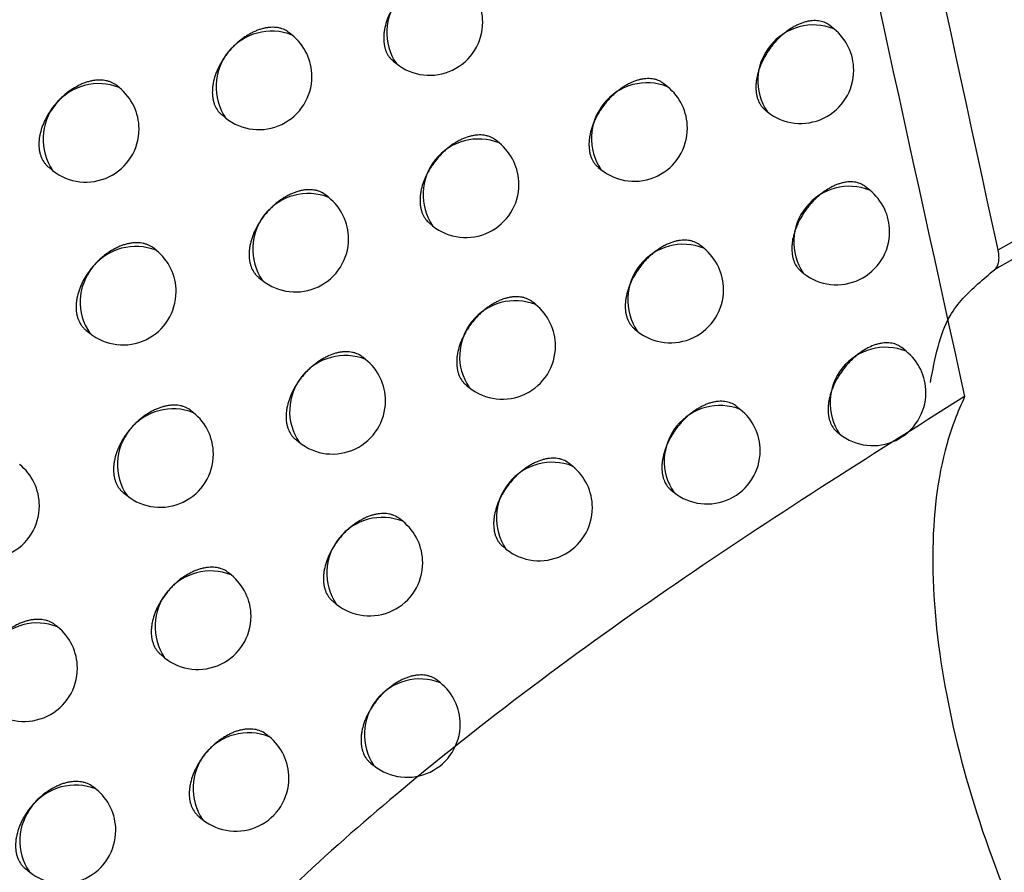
# Model space of a CAD drawing. Header units: millimetres. Extents: x -0.66 to 0.91, y -0.4 to 0.64.
# Tile 224 of 241: x 0.73227 to 0.74154, y 0.20334 to 0.21136. Entities that reach past the tile are written whole.
import ezdxf

# ---------------------------------------------------------------- set-up
doc = ezdxf.new("R2010")
doc.units = ezdxf.units.MM
doc.layers.add('FORMAT', color=7, linetype='Continuous')

msp = doc.modelspace()

# ---------------------------------------------------------------- linework, layer by layer
at = {"layer": 'FORMAT', "color": 7, "linetype": 'Continuous', "lineweight": 25}
for p, q in [((0.739935, 0.211273), (0.739895, 0.211304)), ((0.734834, 0.211215), (0.734808, 0.211237)), ((0.735786, 0.21097), (0.735816, 0.210946)), ((0.733207, 0.210721), (0.733184, 0.210739)), ((0.738369, 0.210729), (0.738333, 0.210757)), ((0.734175, 0.210463), (0.734208, 0.210436)), ((0.739287, 0.21051), (0.739308, 0.210493)), ((0.736783, 0.2102), (0.736752, 0.210225)), ((0.732544, 0.209971), (0.732581, 0.209941)), ((0.737717, 0.209969), (0.737742, 0.209949)), ((0.740272, 0.209755), (0.740233, 0.209787)), ((0.735179, 0.209687), (0.735152, 0.209709)), ((0.736128, 0.209444), (0.736157, 0.209421)), ((0.733556, 0.209189), (0.733532, 0.209208)), ((0.738709, 0.209209), (0.738674, 0.209238)), ((0.739626, 0.208992), (0.739646, 0.208976)), ((0.73452, 0.208934), (0.734553, 0.208907)), ((0.737128, 0.208678), (0.737096, 0.208703)), ((0.732893, 0.208439), (0.73293, 0.20841)), ((0.738059, 0.208449), (0.738083, 0.208429)), ((0.740613, 0.20824), (0.740573, 0.208273)), ((0.735527, 0.208162), (0.735499, 0.208184)), ((0.736473, 0.207921), (0.736501, 0.207898)), ((0.733907, 0.207661), (0.733883, 0.20768)), ((0.739053, 0.207692), (0.739017, 0.207721)), ((0.734869, 0.207408), (0.734901, 0.207382)), ((0.739967, 0.207477), (0.739987, 0.207461)), ((0.737474, 0.207158), (0.737442, 0.207184)), ((0.733245, 0.20691), (0.733281, 0.206881)), ((0.738403, 0.206931), (0.738427, 0.206912)), ((0.735877, 0.206639), (0.735848, 0.206662)), ((0.73682, 0.206401), (0.736848, 0.206378)), ((0.734262, 0.206135), (0.734236, 0.206155)), ((0.73522, 0.205885), (0.735251, 0.205859)), ((0.732627, 0.205646), (0.732606, 0.205663)), ((0.7336, 0.205384), (0.733635, 0.205355)), ((0.73623, 0.205119), (0.736201, 0.205143)), ((0.734618, 0.204612), (0.734592, 0.204633)), ((0.735573, 0.204364), (0.735604, 0.20434)), ((0.732988, 0.20412), (0.732966, 0.204138)), ((0.733958, 0.20386), (0.733992, 0.203833)), ((0.732324, 0.203371), (0.732362, 0.20334))]:
    msp.add_line(p, q, dxfattribs=at)
for centre, radius, start, end in [((0.73625, 0.211239), 0.0005234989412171, 68.457995, 213.993496), ((0.736129, 0.211336), 0.0005000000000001, 0, 51.225746), ((0.736129, 0.211336), 0.0005000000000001, 231.225746, 0), ((0.739742, 0.210786), 0.0005234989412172, 68.457995, 213.993496), ((0.734642, 0.210728), 0.0005234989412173, 68.457995, 213.993496), ((0.734521, 0.210825), 0.0005000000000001, 0, 51.225746), ((0.739621, 0.210883), 0.0005000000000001, 0, 51.225746), ((0.739621, 0.210883), 0.0005000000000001, 231.225746, 0), ((0.733015, 0.210234), 0.0005234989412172, 68.457995, 213.993496), ((0.734521, 0.210825), 0.0005, 231.225746, 0), ((0.738176, 0.210242), 0.0005234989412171, 68.457995, 213.993496), ((0.732894, 0.210331), 0.0005000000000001, 0, 51.225746), ((0.738055, 0.210339), 0.0005000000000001, 0, 51.225746), ((0.732894, 0.210331), 0.0005000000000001, 231.225746, 0), ((0.738055, 0.210339), 0.0005000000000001, 231.225746, 0), ((0.736591, 0.209713), 0.0005234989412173, 68.457995, 213.993496), ((0.73647, 0.20981), 0.0005, 0, 51.225746), ((0.73647, 0.20981), 0.0005000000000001, 231.225746, 0), ((0.734987, 0.2092), 0.0005234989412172, 68.457995, 213.993496), ((0.74008, 0.209268), 0.0005234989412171, 68.457995, 213.993496), ((0.739959, 0.209365), 0.0005000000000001, 360, 51.225746), ((0.734866, 0.209297), 0.0005000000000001, 0, 51.225746), ((0.739959, 0.209365), 0.0005000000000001, 231.225746, 360), ((0.734866, 0.209297), 0.0005000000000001, 231.225746, 0), ((0.733364, 0.208702), 0.0005234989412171, 68.457995, 213.993496), ((0.733243, 0.208799), 0.0005000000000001, 0, 51.225746), ((0.738517, 0.208722), 0.0005234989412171, 68.457995, 213.993496), ((0.738396, 0.208819), 0.0005, 0, 51.225746), ((0.733243, 0.208799), 0.0005000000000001, 231.225746, 0), ((0.738396, 0.208819), 0.0005, 231.225746, 0), ((0.736935, 0.208191), 0.0005234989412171, 68.457995, 213.993496), ((0.736814, 0.208288), 0.0005000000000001, 0, 51.225746), ((0.736814, 0.208288), 0.0005000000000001, 231.225746, 0), ((0.740421, 0.207753), 0.0005234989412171, 68.457995, 213.993496), ((0.7403, 0.207851), 0.0005, 0, 51.225746), ((0.735335, 0.207675), 0.0005234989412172, 68.457995, 213.993496), ((0.735214, 0.207772), 0.0005000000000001, 0, 51.225746), ((0.735214, 0.207772), 0.0005000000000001, 231.225746, 0), ((0.7403, 0.207851), 0.0005, 231.225746, 0), ((0.733715, 0.207174), 0.0005234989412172, 68.457995, 213.993496), ((0.738861, 0.207205), 0.0005234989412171, 68.457995, 213.993496), ((0.73874, 0.207302), 0.0005000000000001, 0, 51.225746), ((0.733594, 0.207271), 0.0005000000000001, 360, 51.225746), ((0.733594, 0.207271), 0.0005000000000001, 231.225746, 360), ((0.73874, 0.207302), 0.0005000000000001, 231.225746, 0), ((0.731956, 0.206785), 0.0005000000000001, 0, 51.225746), ((0.737282, 0.206671), 0.0005234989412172, 68.457995, 213.993496), ((0.737161, 0.206768), 0.0005, 0, 51.225746), ((0.731956, 0.206785), 0.0005000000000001, 231.225746, 0), ((0.737161, 0.206768), 0.0005000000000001, 231.225746, 0), ((0.735685, 0.206152), 0.0005234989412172, 68.457995, 213.993496), ((0.735564, 0.206249), 0.0005000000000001, 0, 51.225746), ((0.735564, 0.206249), 0.0005000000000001, 231.225746, 0), ((0.734069, 0.205648), 0.0005234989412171, 68.457995, 213.993496), ((0.733948, 0.205745), 0.0005000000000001, 0, 51.225746), ((0.733948, 0.205745), 0.0005000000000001, 231.225746, 0), ((0.732435, 0.205159), 0.0005234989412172, 68.457995, 213.993496), ((0.732314, 0.205256), 0.0005000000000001, 0, 51.225746), ((0.732314, 0.205256), 0.0005000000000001, 231.225746, 0), ((0.736038, 0.204632), 0.0005234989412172, 68.457995, 213.993496), ((0.735917, 0.20473), 0.0005000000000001, 0, 51.225746), ((0.735917, 0.20473), 0.0005000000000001, 231.225746, 0), ((0.734426, 0.204125), 0.0005234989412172, 68.457995, 213.993496), ((0.734305, 0.204223), 0.0005, 0, 51.225746), ((0.732796, 0.203633), 0.0005234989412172, 68.457995, 213.993496), ((0.734305, 0.204223), 0.0005, 231.225746, 0), ((0.732675, 0.20373), 0.0005000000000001, 0, 51.225746), ((0.732675, 0.20373), 0.0005, 231.225746, 0)]:
    msp.add_arc(centre, radius, start, end, dxfattribs=at)
for points, knots in [([(0.741479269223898, 0.2091920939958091), (0.7404295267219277, 0.2140268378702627), (0.7383296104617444, 0.2236983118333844), (0.7355151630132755, 0.2385232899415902), (0.7329207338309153, 0.2535623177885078), (0.7314076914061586, 0.2637942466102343), (0.7306510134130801, 0.2689112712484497)], [0, 0, 0, 0, 0.2497424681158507, 0.4995875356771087, 0.7497419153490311, 1, 1, 1, 1]), ([(0.7307670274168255, 0.2634952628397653), (0.7322378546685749, 0.2542941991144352), (0.7344890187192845, 0.2402115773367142), (0.7380936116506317, 0.2217813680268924), (0.7401407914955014, 0.2124698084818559), (0.7411645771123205, 0.2078131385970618)], [0, 0, 0, 0, 0.4851334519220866, 0.7425175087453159, 1, 1, 1, 1]), ([(0.741479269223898, 0.2091920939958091), (0.7420161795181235, 0.2094932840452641), (0.7430904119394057, 0.2100958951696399), (0.7446673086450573, 0.2109697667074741), (0.7462159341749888, 0.2118246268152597), (0.7472280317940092, 0.2123817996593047), (0.7477305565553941, 0.2126583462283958), (0.7477309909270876, 0.2126585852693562)], [0, 0, 0, 0, 0.2517836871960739, 0.5037605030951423, 0.7516979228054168, 0.9997853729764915, 1, 1, 1, 1]), ([(0.7477416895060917, 0.2124936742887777), (0.7472223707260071, 0.2122081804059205), (0.7461834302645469, 0.2116370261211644), (0.7446099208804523, 0.2107692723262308), (0.7430322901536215, 0.209895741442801), (0.7419737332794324, 0.2093025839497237), (0.7414442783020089, 0.2090059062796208)], [0, 0, 0, 0, 0.253450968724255, 0.507049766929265, 0.7534426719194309, 1, 1, 1, 1]), ([(0.7364114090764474, 0.2117500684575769), (0.7364056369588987, 0.2117545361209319), (0.7363855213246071, 0.2117701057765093), (0.7363531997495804, 0.2117848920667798), (0.7363163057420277, 0.2117947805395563), (0.7362772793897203, 0.2118004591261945), (0.7362355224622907, 0.2117999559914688), (0.7361920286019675, 0.2117931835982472), (0.7361476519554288, 0.2117823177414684), (0.7361023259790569, 0.2117654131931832), (0.7360571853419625, 0.2117428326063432), (0.7360124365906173, 0.2117166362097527), (0.7359686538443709, 0.2116852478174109), (0.7359269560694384, 0.2116494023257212), (0.7358868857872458, 0.2116108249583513), (0.7358495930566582, 0.2115684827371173), (0.7358160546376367, 0.211523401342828), (0.7357851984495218, 0.2114767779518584), (0.7357586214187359, 0.2114282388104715), (0.735737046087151, 0.2113789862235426), (0.7357189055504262, 0.2113295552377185), (0.7357060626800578, 0.2112802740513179), (0.7356989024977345, 0.2112323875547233), (0.7356955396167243, 0.2111857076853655), (0.7356978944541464, 0.2111412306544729), (0.7357059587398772, 0.2111000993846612), (0.7357148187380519, 0.2110711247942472), (0.735726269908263, 0.211044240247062), (0.7357407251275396, 0.2110195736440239), (0.735759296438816, 0.210993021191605), (0.7357778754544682, 0.2109803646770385), (0.7357887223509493, 0.2109729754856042)], [0, 0, 0, 0, 0.0215567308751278, 0.0751244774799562, 0.1024684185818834, 0.1289474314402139, 0.1825152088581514, 0.2098591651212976, 0.2363382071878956, 0.2899060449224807, 0.3172500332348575, 0.3437290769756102, 0.3972969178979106, 0.424640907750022, 0.4511199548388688, 0.5046878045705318, 0.5320318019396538, 0.5585107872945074, 0.6120785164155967, 0.6394224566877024, 0.6659012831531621, 0.7194686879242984, 0.7468124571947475, 0.773291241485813, 0.8268585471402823, 0.8542022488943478, 0.8806813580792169, 0.9073456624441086, 0.9342967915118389, 0.9616408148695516, 1, 1, 1, 1]), ([(0.7398953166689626, 0.2113040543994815), (0.7398897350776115, 0.211308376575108), (0.7398701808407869, 0.2113235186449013), (0.7398387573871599, 0.211337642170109), (0.7398028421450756, 0.2113468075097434), (0.7397648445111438, 0.2113517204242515), (0.7397241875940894, 0.2113503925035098), (0.739681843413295, 0.2113427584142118), (0.7396494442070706, 0.2113339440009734), (0.739616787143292, 0.2113221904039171), (0.7395835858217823, 0.2113073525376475), (0.7395396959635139, 0.211283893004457), (0.7394962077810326, 0.211254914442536), (0.739454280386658, 0.2112211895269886), (0.7394236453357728, 0.2111934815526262), (0.7393943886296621, 0.2111639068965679), (0.7393666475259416, 0.2111326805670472), (0.7393402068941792, 0.2110995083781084), (0.739315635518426, 0.2110650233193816), (0.7392856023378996, 0.2110177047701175), (0.7392597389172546, 0.2109685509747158), (0.7392387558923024, 0.2109187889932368), (0.7392211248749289, 0.2108689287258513), (0.7392086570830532, 0.2108193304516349), (0.7392017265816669, 0.2107712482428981), (0.739198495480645, 0.2107244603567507), (0.7392008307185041, 0.2106799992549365), (0.7392087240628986, 0.210638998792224), (0.7392202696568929, 0.2106005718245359), (0.7392370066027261, 0.2105660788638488), (0.7392591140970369, 0.2105371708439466), (0.7392737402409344, 0.2105204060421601), (0.7392844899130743, 0.210513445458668), (0.7392878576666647, 0.2105112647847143)], [0, 0, 0, 0, 0.0213798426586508, 0.0749009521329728, 0.1022203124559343, 0.1286934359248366, 0.1822486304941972, 0.2095853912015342, 0.2360754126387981, 0.2627506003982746, 0.2897125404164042, 0.3170672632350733, 0.3700112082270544, 0.3971759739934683, 0.4245405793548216, 0.4510376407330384, 0.4777201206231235, 0.50468984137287, 0.5320530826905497, 0.5585401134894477, 0.612124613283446, 0.6394777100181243, 0.6659516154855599, 0.7195095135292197, 0.7468489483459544, 0.7733115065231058, 0.8268462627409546, 0.8541736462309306, 0.8806300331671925, 0.9341520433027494, 0.9614726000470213, 0.987929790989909, 0.9999999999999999, 0.9999999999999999, 0.9999999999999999, 0.9999999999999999]), ([(0.7348074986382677, 0.2112365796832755), (0.7348016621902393, 0.2112410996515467), (0.7347813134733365, 0.2112568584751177), (0.7347486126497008, 0.2112719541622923), (0.734711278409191, 0.2112822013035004), (0.7346717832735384, 0.211288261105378), (0.7346295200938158, 0.2112881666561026), (0.7345855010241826, 0.2112818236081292), (0.7345518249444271, 0.2112740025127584), (0.734517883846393, 0.2112632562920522), (0.7344833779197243, 0.2112494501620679), (0.7344489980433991, 0.2112327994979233), (0.7344150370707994, 0.2112134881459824), (0.7343817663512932, 0.2111917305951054), (0.7343489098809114, 0.2111673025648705), (0.7343171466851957, 0.2111406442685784), (0.7342867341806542, 0.2111120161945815), (0.7342578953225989, 0.2110816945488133), (0.7342304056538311, 0.2110493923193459), (0.7342048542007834, 0.2110157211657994), (0.7341736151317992, 0.2109694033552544), (0.734146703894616, 0.2109211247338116), (0.734124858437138, 0.2108720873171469), (0.734106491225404, 0.2108228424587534), (0.7340934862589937, 0.2107736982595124), (0.7340862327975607, 0.2107258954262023), (0.7340828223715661, 0.2106792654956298), (0.7340851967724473, 0.2106347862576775), (0.7340933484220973, 0.2105935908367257), (0.7341052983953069, 0.2105548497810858), (0.7341226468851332, 0.2105198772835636), (0.7341455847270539, 0.2104903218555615), (0.7341607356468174, 0.210473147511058), (0.7341718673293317, 0.2104658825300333), (0.7341753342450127, 0.2104636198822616)], [0, 0, 0, 0, 0.0215387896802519, 0.0750947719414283, 0.1024325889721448, 0.128908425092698, 0.182469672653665, 0.2098101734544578, 0.2362887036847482, 0.2629524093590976, 0.2899029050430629, 0.3172462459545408, 0.3437265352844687, 0.3703920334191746, 0.3973443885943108, 0.4246896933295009, 0.4511694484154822, 0.477834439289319, 0.5047863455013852, 0.5321312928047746, 0.5586075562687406, 0.6121699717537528, 0.6395114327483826, 0.6659824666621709, 0.7195342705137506, 0.7468702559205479, 0.7733373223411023, 0.8268809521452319, 0.8542125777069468, 0.8806797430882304, 0.9342234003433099, 0.9615548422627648, 0.9880264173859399, 1, 1, 1, 1]), ([(0.7331840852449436, 0.2107387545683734), (0.7331782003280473, 0.2107433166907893), (0.7331576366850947, 0.2107592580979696), (0.7331245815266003, 0.2107746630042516), (0.7330868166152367, 0.2107852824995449), (0.733046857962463, 0.2107917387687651), (0.7330040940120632, 0.2107920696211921), (0.732959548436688, 0.2107861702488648), (0.7329254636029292, 0.2107786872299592), (0.7328911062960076, 0.2107682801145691), (0.7328561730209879, 0.2107548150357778), (0.7328099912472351, 0.2107331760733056), (0.7327642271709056, 0.2107060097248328), (0.7327201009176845, 0.2106740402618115), (0.7326878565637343, 0.210647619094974), (0.7326570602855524, 0.210619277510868), (0.7326278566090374, 0.2105892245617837), (0.7326000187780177, 0.2105571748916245), (0.7325741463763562, 0.2105237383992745), (0.7325425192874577, 0.2104777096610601), (0.7325152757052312, 0.210429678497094), (0.7324931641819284, 0.210380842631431), (0.7324745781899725, 0.2103317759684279), (0.7324614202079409, 0.2102827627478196), (0.7324540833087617, 0.2102350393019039), (0.7324506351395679, 0.2101884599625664), (0.7324530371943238, 0.2101439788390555), (0.732461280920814, 0.2101027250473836), (0.732473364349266, 0.2100638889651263), (0.7324909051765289, 0.2100287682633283), (0.7325140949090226, 0.2099990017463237), (0.7325294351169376, 0.2099816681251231), (0.732540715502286, 0.2099742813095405), (0.7325442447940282, 0.209971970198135)], [0, 0, 0, 0, 0.0214661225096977, 0.075008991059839, 0.1023396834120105, 0.1288185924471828, 0.1823856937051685, 0.209728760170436, 0.2362195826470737, 0.2628956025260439, 0.2898584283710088, 0.3172141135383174, 0.3701556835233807, 0.3973192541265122, 0.4246826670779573, 0.4511779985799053, 0.4778587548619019, 0.5048267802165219, 0.5321883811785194, 0.5586713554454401, 0.6122478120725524, 0.6395970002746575, 0.6660625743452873, 0.7196037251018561, 0.7469347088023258, 0.7733867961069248, 0.8269002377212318, 0.8542165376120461, 0.8806668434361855, 0.9341761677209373, 0.9614897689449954, 0.9879513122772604, 1, 1, 1, 1]), ([(0.7383332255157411, 0.2107569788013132), (0.7383275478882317, 0.2107613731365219), (0.7383077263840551, 0.210776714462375), (0.7382758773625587, 0.2107911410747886), (0.7382395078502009, 0.2108006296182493), (0.7382010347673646, 0.2108058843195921), (0.7381598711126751, 0.2108049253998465), (0.7381169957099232, 0.2107976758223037), (0.7380732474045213, 0.2107863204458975), (0.7380285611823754, 0.2107689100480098), (0.7379840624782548, 0.2107458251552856), (0.7379509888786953, 0.2107258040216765), (0.7379185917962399, 0.2107033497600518), (0.7378865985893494, 0.2106782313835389), (0.7378556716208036, 0.2106509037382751), (0.7378260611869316, 0.2106216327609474), (0.7377979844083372, 0.2105906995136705), (0.7377712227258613, 0.2105578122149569), (0.7377463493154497, 0.2105235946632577), (0.7377159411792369, 0.2104766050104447), (0.73768974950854, 0.2104277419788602), (0.737668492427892, 0.2103782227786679), (0.7376506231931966, 0.2103285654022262), (0.7376379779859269, 0.2102791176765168), (0.7376309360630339, 0.2102311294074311), (0.7376276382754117, 0.2101843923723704), (0.7376299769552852, 0.2101399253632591), (0.7376379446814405, 0.2100988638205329), (0.7376496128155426, 0.210060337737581), (0.7376665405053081, 0.2100256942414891), (0.7376889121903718, 0.2099965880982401), (0.7377036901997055, 0.2099797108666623), (0.73771454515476, 0.2099726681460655), (0.7377179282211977, 0.2099704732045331)], [0, 0, 0, 0, 0.0214951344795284, 0.0750429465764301, 0.1023764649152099, 0.1288510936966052, 0.1824097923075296, 0.2097488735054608, 0.2362287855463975, 0.2897982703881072, 0.3171429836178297, 0.3436254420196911, 0.3702931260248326, 0.3972476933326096, 0.424595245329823, 0.451077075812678, 0.4777441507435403, 0.504698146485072, 0.532045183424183, 0.5585243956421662, 0.6120926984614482, 0.6394370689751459, 0.6659131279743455, 0.719475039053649, 0.7468161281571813, 0.7732894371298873, 0.826845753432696, 0.8541839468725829, 0.8806553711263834, 0.9342078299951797, 0.9615439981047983, 0.9880147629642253, 1, 1, 1, 1]), ([(0.7367520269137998, 0.2102252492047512), (0.7367462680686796, 0.2102297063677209), (0.7367261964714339, 0.2102452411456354), (0.7366939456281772, 0.2102599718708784), (0.7366571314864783, 0.2102697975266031), (0.7366181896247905, 0.2102754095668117), (0.7365765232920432, 0.210274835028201), (0.7365331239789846, 0.210267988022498), (0.7364888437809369, 0.21025704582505), (0.7364436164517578, 0.2102400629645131), (0.7363985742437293, 0.210217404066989), (0.7363539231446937, 0.2101911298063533), (0.7363102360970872, 0.2101596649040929), (0.7362686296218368, 0.2101237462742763), (0.736228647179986, 0.2100850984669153), (0.7361914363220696, 0.210042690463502), (0.7361579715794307, 0.2099975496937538), (0.7361271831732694, 0.2099508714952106), (0.7361006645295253, 0.2099022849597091), (0.7360791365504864, 0.2098529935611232), (0.7360610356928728, 0.2098035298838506), (0.7360482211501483, 0.2097542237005), (0.7360410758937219, 0.2097063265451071), (0.7360385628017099, 0.2096713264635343), (0.7360388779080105, 0.2096376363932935), (0.7360420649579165, 0.2096049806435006), (0.7360481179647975, 0.209574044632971), (0.7360569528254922, 0.2095450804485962), (0.7360684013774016, 0.2095182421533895), (0.7360827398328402, 0.2094934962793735), (0.7361016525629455, 0.2094674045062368), (0.7361189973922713, 0.20945328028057), (0.7361291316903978, 0.2094450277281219)], [0, 0, 0, 0, 0.0215504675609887, 0.0751109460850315, 0.1024511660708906, 0.1289268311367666, 0.182487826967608, 0.2098283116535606, 0.2363042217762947, 0.2898657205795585, 0.317206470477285, 0.3436824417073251, 0.3972440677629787, 0.4245848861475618, 0.4510608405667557, 0.5046224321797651, 0.5319632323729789, 0.5584391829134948, 0.6120007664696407, 0.6393415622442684, 0.6658175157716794, 0.7193791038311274, 0.7467198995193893, 0.7731959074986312, 0.7998570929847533, 0.8268050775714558, 0.8541459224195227, 0.8806220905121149, 0.9072834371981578, 0.9342315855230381, 0.9615725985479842, 1, 1, 1, 1]), ([(0.7402325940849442, 0.2097869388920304), (0.7402270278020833, 0.2097912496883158), (0.7402075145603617, 0.2098063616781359), (0.7401761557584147, 0.2098204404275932), (0.7401403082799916, 0.209829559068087), (0.7401023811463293, 0.2098344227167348), (0.7400617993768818, 0.2098330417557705), (0.7400195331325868, 0.2098253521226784), (0.7399871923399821, 0.2098164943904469), (0.7399545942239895, 0.2098046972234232), (0.739921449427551, 0.2097898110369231), (0.7398666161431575, 0.2097603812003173), (0.739812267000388, 0.2097215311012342), (0.7397617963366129, 0.2096757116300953), (0.7397325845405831, 0.2096460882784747), (0.7397048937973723, 0.209614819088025), (0.7396784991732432, 0.2095816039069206), (0.7396539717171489, 0.209547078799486), (0.7396239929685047, 0.2094997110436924), (0.7395981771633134, 0.2094505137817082), (0.7395772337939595, 0.2094007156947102), (0.739559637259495, 0.2093508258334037), (0.7395471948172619, 0.2093012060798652), (0.7395402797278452, 0.2092531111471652), (0.7395370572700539, 0.209206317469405), (0.7395393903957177, 0.2091618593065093), (0.739547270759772, 0.2091208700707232), (0.7395587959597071, 0.2090824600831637), (0.7395755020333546, 0.2090479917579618), (0.7395975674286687, 0.209019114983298), (0.7396121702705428, 0.2090023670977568), (0.739622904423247, 0.2089954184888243), (0.7396262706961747, 0.2089932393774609)], [0, 0, 0, 0, 0.0213615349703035, 0.0748853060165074, 0.1022059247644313, 0.1286825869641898, 0.1822448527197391, 0.2095851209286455, 0.2360809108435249, 0.262761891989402, 0.2897296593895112, 0.3170902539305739, 0.397078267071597, 0.4244501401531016, 0.4509540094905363, 0.4776433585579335, 0.5046200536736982, 0.5319904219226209, 0.5584827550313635, 0.612078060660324, 0.6394367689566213, 0.6659138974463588, 0.7194783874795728, 0.7468212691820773, 0.7732852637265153, 0.8268229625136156, 0.8541518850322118, 0.8806088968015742, 0.9341321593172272, 0.961453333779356, 0.9879116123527, 1, 1, 1, 1]), ([(0.7351516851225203, 0.2097088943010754), (0.7351458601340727, 0.2097134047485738), (0.7351255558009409, 0.2097291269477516), (0.7350929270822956, 0.2097441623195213), (0.7350556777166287, 0.209754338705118), (0.7350162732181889, 0.2097603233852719), (0.7349741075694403, 0.2097601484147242), (0.7349301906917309, 0.2097537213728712), (0.7348965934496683, 0.2097458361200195), (0.7348627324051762, 0.2097350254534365), (0.7348283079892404, 0.2097211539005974), (0.7347940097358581, 0.2097044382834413), (0.7347601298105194, 0.2096850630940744), (0.734726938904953, 0.2096632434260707), (0.7346941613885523, 0.2096387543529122), (0.7346624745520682, 0.2096120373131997), (0.7346321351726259, 0.2095833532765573), (0.7346033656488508, 0.209552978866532), (0.7345759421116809, 0.2095206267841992), (0.7345504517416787, 0.2094869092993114), (0.734519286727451, 0.2094405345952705), (0.7344924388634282, 0.209392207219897), (0.7344706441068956, 0.209343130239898), (0.7344523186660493, 0.2092938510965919), (0.7344393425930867, 0.2092446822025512), (0.734432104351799, 0.209196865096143), (0.7344287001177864, 0.2091502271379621), (0.7344310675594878, 0.2091057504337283), (0.734439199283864, 0.2090645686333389), (0.734451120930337, 0.2090258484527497), (0.7344684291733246, 0.2089909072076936), (0.734491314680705, 0.2089613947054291), (0.7345064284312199, 0.2089442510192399), (0.7345175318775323, 0.2089370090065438), (0.7345209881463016, 0.2089347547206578)], [0, 0, 0, 0, 0.0215459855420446, 0.0751034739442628, 0.1024421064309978, 0.1289176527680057, 0.1824783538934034, 0.2098186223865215, 0.2362958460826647, 0.2629582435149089, 0.289907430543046, 0.3172494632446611, 0.3437278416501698, 0.3703914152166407, 0.3973418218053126, 0.4246851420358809, 0.4511631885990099, 0.4778264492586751, 0.5047765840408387, 0.5321196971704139, 0.5585953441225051, 0.6121564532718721, 0.6394971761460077, 0.6659691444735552, 0.7195227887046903, 0.7468596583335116, 0.7733288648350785, 0.8268768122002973, 0.8542106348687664, 0.8806800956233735, 0.9342284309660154, 0.9615623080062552, 0.9880351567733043, 1, 1, 1, 1]), ([(0.7335321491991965, 0.2092079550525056), (0.7335262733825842, 0.2092125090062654), (0.7335057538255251, 0.2092284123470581), (0.7334727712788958, 0.2092437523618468), (0.7334350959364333, 0.209254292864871), (0.7333952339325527, 0.2092606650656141), (0.7333525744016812, 0.2092609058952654), (0.7333081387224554, 0.2092549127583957), (0.733274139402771, 0.2092473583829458), (0.7332398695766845, 0.2092368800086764), (0.7332050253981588, 0.209223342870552), (0.7331589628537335, 0.2092016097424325), (0.7331133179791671, 0.2091743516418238), (0.7330693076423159, 0.2091422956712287), (0.7330371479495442, 0.2091158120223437), (0.7330064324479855, 0.2090874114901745), (0.7329773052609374, 0.2090573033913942), (0.732949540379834, 0.2090252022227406), (0.7329237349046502, 0.2089917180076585), (0.7328921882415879, 0.2089456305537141), (0.7328650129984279, 0.2088975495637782), (0.7328429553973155, 0.2088486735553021), (0.7328244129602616, 0.2087995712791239), (0.732811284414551, 0.2087505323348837), (0.7328039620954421, 0.2087027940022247), (0.732800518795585, 0.208656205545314), (0.7328029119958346, 0.2086117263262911), (0.7328111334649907, 0.2085704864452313), (0.7328231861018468, 0.2085316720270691), (0.7328406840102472, 0.2084965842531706), (0.7328638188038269, 0.2084668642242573), (0.732879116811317, 0.2084495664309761), (0.7328903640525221, 0.208442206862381), (0.7328938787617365, 0.2084399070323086)], [0, 0, 0, 0, 0.0214857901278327, 0.075032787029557, 0.1023657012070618, 0.1288441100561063, 0.1824102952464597, 0.2097530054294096, 0.236240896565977, 0.2629139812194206, 0.289873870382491, 0.3172266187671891, 0.370159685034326, 0.3973188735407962, 0.4246778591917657, 0.4511694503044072, 0.477846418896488, 0.504810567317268, 0.5321681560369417, 0.5586497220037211, 0.61222320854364, 0.6395707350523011, 0.666038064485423, 0.719582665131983, 0.7469152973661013, 0.7733715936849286, 0.8268935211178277, 0.8542141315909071, 0.8806691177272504, 0.934187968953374, 0.9615065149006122, 0.9879709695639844, 1, 1, 1, 1]), ([(0.7386734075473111, 0.2092375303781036), (0.73866774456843, 0.2092419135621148), (0.7386479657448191, 0.2092572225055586), (0.7386161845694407, 0.2092715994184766), (0.7385798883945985, 0.2092810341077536), (0.7385414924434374, 0.2092862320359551), (0.7385004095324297, 0.209285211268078), (0.7384576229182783, 0.2092778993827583), (0.7384248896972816, 0.2092693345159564), (0.7383918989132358, 0.2092578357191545), (0.7383583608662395, 0.2092432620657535), (0.738324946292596, 0.2092258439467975), (0.7382919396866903, 0.2092057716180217), (0.7382596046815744, 0.209183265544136), (0.7382276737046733, 0.2091580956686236), (0.7381968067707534, 0.2091307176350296), (0.7381672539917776, 0.2091013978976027), (0.7381392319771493, 0.2090704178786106), (0.738112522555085, 0.2090374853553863), (0.7380876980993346, 0.2090032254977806), (0.7380573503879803, 0.2089561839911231), (0.7380312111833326, 0.2089072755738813), (0.7380099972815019, 0.2088577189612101), (0.7379921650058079, 0.2088080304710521), (0.737979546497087, 0.2087585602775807), (0.7379725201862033, 0.2087105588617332), (0.7379692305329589, 0.2086638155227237), (0.737971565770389, 0.2086193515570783), (0.7379795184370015, 0.2085783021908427), (0.7379911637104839, 0.2085397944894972), (0.7380080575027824, 0.2085051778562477), (0.7380303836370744, 0.2084761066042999), (0.7380451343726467, 0.2084592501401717), (0.738055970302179, 0.2084522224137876), (0.7380593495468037, 0.2084500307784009)], [0, 0, 0, 0, 0.0214799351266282, 0.0750219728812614, 0.1023524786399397, 0.1288256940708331, 0.1823814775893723, 0.2097190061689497, 0.2361989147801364, 0.2628639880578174, 0.2898158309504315, 0.3171604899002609, 0.3436436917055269, 0.3703121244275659, 0.3972674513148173, 0.4246157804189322, 0.4510981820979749, 0.4777658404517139, 0.504720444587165, 0.5320681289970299, 0.5585470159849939, 0.6121147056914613, 0.639458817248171, 0.6659333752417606, 0.7194922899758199, 0.7468318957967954, 0.7733026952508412, 0.8268539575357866, 0.8541895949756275, 0.8806579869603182, 0.9342043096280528, 0.961537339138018, 0.9880052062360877, 0.9999999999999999, 0.9999999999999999, 0.9999999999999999, 0.9999999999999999]), ([(0.7414442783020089, 0.2090059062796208), (0.7414529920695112, 0.2090143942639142), (0.7414706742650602, 0.2090316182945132), (0.7414850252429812, 0.2090703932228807), (0.7414899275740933, 0.2091178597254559), (0.7414859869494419, 0.2091600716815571), (0.7414805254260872, 0.2091861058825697), (0.741479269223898, 0.2091920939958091)], [0, 0, 0, 0, 0.2291019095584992, 0.4648993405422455, 0.693985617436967, 0.9296137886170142, 1, 1, 1, 1]), ([(0.7408424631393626, 0.2079453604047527), (0.7408861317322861, 0.208172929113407), (0.7409599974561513, 0.208557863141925), (0.7412407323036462, 0.2088335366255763), (0.74139261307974, 0.2089621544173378), (0.7414442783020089, 0.2090059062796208)], [0, 0, 0, 0, 0.4882795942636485, 0.8259282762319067, 0.9999999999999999, 0.9999999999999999, 0.9999999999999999, 0.9999999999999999]), ([(0.7370954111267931, 0.2087032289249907), (0.7370896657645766, 0.2087076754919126), (0.737069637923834, 0.2087231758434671), (0.7370374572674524, 0.2087378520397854), (0.7370007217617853, 0.2087476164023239), (0.7369618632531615, 0.2087531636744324), (0.736920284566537, 0.2087525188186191), (0.7368769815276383, 0.2087456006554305), (0.7368438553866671, 0.2087373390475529), (0.7368104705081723, 0.2087261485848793), (0.736776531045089, 0.2087118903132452), (0.7367427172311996, 0.2086947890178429), (0.7367093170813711, 0.2086750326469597), (0.7366765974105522, 0.2086528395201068), (0.7366442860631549, 0.2086279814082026), (0.7366130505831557, 0.2086009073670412), (0.736583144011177, 0.2085718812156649), (0.7365547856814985, 0.2085411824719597), (0.7365277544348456, 0.2085085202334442), (0.7365026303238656, 0.2084745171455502), (0.7364796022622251, 0.208439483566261), (0.7364588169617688, 0.2084037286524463), (0.7364401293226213, 0.2083669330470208), (0.7364239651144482, 0.2083298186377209), (0.7364059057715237, 0.2082803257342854), (0.7363931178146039, 0.2082309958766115), (0.7363859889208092, 0.2081830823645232), (0.7363826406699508, 0.208136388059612), (0.736384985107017, 0.2080919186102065), (0.7363930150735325, 0.2080508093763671), (0.73640478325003, 0.2080122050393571), (0.7364218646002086, 0.2079774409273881), (0.7364444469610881, 0.2079481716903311), (0.7364593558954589, 0.2079311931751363), (0.7364703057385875, 0.207924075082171), (0.7364737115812, 0.2079218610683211)], [0, 0, 0, 0, 0.021543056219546, 0.0750972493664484, 0.1024342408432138, 0.1289072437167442, 0.1824628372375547, 0.2098005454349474, 0.2362742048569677, 0.2629330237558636, 0.2898786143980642, 0.3172170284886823, 0.3436909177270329, 0.3703499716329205, 0.3972958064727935, 0.4246344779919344, 0.4511082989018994, 0.4777672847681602, 0.5047130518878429, 0.5320516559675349, 0.5585253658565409, 0.585184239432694, 0.6121298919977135, 0.6394683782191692, 0.6659420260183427, 0.7194989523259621, 0.7468373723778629, 0.7733109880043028, 0.8268678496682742, 0.8542062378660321, 0.8806797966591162, 0.9342365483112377, 0.9615748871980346, 0.9880482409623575, 1, 1, 1, 1]), ([(0.7354985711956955, 0.2081840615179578), (0.7354927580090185, 0.2081885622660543), (0.7354724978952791, 0.2082042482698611), (0.7354399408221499, 0.2082192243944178), (0.7354027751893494, 0.2082293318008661), (0.7353634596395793, 0.208235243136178), (0.7353213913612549, 0.2082349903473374), (0.7352775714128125, 0.20822847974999), (0.7352328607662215, 0.2082178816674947), (0.7351871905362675, 0.2082012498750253), (0.7351417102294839, 0.2081789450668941), (0.7351079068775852, 0.2081595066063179), (0.7350747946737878, 0.2081376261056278), (0.7350420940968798, 0.2081130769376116), (0.735010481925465, 0.2080863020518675), (0.7349802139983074, 0.208057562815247), (0.7349515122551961, 0.2080271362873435), (0.734924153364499, 0.2079947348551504), (0.7348987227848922, 0.2079609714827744), (0.734867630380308, 0.2079145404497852), (0.7348408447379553, 0.2078661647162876), (0.7348190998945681, 0.2078170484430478), (0.7348008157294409, 0.2077677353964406), (0.7347878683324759, 0.2077185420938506), (0.7347806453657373, 0.2076707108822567), (0.734777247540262, 0.2076240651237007), (0.7347796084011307, 0.2075795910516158), (0.7347877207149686, 0.207538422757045), (0.7347996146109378, 0.2074997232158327), (0.7348168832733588, 0.2074648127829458), (0.7348397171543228, 0.2074353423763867), (0.734854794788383, 0.2074182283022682), (0.7348658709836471, 0.2074110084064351), (0.7348693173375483, 0.2074087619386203)], [0, 0, 0, 0, 0.021552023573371, 0.0751130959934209, 0.10245359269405, 0.1289301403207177, 0.1824928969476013, 0.2098342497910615, 0.23631170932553, 0.2898763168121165, 0.3172186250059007, 0.3436967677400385, 0.3703601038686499, 0.3973102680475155, 0.4246533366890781, 0.4511312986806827, 0.4777944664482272, 0.5047444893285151, 0.5320874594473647, 0.5585638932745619, 0.612126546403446, 0.6394679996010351, 0.6659420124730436, 0.7194997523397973, 0.7468386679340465, 0.7733108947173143, 0.826864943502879, 0.8542018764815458, 0.8806744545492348, 0.9342291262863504, 0.9615662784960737, 0.9880413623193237, 1, 1, 1, 1]), ([(0.7405727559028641, 0.208272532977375), (0.7405672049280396, 0.2082768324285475), (0.7405477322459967, 0.2082919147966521), (0.7405164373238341, 0.2083059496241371), (0.7404806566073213, 0.208315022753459), (0.7404427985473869, 0.208319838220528), (0.7404022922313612, 0.2083184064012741), (0.740360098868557, 0.2083106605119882), (0.7403170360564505, 0.2082987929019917), (0.7402730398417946, 0.2082808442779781), (0.7402184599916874, 0.2082514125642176), (0.7401751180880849, 0.2082223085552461), (0.7401333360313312, 0.2081884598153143), (0.7401028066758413, 0.2081606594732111), (0.7400736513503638, 0.2081309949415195), (0.7400460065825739, 0.2080996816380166), (0.7400196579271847, 0.2080664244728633), (0.7399951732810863, 0.2080318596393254), (0.7399652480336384, 0.2079844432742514), (0.7399394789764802, 0.2079352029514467), (0.7399185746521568, 0.2078853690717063), (0.7399010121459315, 0.207835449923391), (0.7398885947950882, 0.207785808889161), (0.739881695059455, 0.2077377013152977), (0.7398784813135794, 0.2076909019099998), (0.7398808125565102, 0.2076464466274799), (0.7398886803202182, 0.2076054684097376), (0.7399001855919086, 0.2075670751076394), (0.739916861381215, 0.2075326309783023), (0.7399388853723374, 0.2075037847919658), (0.7399534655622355, 0.2074870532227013), (0.7399641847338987, 0.2074801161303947), (0.739967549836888, 0.2074779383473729)], [0, 0, 0, 0, 0.0213373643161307, 0.0748509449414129, 0.1021662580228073, 0.1286401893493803, 0.1821968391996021, 0.2095341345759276, 0.2360295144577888, 0.2896299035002, 0.3169899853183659, 0.3699497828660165, 0.3971226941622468, 0.4244955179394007, 0.4510000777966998, 0.4776901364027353, 0.5046675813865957, 0.5320387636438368, 0.5585302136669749, 0.61212381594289, 0.6394817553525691, 0.6659558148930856, 0.7195141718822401, 0.7468540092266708, 0.7733130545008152, 0.8268407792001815, 0.8541646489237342, 0.8806158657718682, 0.9341273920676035, 0.9614425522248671, 0.987895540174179, 0.9999999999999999, 0.9999999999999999, 0.9999999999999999, 0.9999999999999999]), ([(0.7411645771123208, 0.207813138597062), (0.7402563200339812, 0.2072416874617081), (0.738442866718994, 0.2061007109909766), (0.7359686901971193, 0.2042632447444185), (0.7342043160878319, 0.2026443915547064), (0.7333901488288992, 0.2014634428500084), (0.7331240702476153, 0.2007849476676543), (0.7330940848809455, 0.2002649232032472), (0.7332708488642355, 0.199793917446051), (0.7337876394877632, 0.1993248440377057), (0.7351690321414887, 0.1989280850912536), (0.7365060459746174, 0.1990520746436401), (0.7374193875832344, 0.1991367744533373)], [0, 0, 0, 0, 0.1891959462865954, 0.3777542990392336, 0.5177880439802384, 0.5720933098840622, 0.606256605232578, 0.6406772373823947, 0.6708837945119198, 0.7183599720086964, 0.8076059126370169, 1, 1, 1, 1]), ([(0.7411645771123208, 0.2078131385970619), (0.7411322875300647, 0.2077399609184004), (0.7409764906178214, 0.2073868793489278), (0.74083204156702, 0.2066230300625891), (0.7409062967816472, 0.2050830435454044), (0.7414885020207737, 0.2030141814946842), (0.742434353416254, 0.2012991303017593), (0.7428504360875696, 0.2005446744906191)], [0, 0, 0, 0, 0.0470910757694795, 0.2272139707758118, 0.407352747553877, 0.7392928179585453, 1, 1, 1, 1]), ([(0.7338828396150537, 0.2076800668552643), (0.7338769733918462, 0.2076846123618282), (0.7338564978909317, 0.207700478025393), (0.7338235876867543, 0.2077157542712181), (0.7337860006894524, 0.2077262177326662), (0.7337462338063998, 0.2077325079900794), (0.7337036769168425, 0.2077326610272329), (0.7336593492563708, 0.2077265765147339), (0.733625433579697, 0.2077189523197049), (0.7335912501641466, 0.2077084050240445), (0.7335564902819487, 0.2076947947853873), (0.7334989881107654, 0.2076674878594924), (0.7334419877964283, 0.2076307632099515), (0.7333890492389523, 0.2075869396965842), (0.7333584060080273, 0.2075584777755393), (0.7333293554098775, 0.2075283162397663), (0.7333016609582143, 0.2074961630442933), (0.7332759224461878, 0.2074626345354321), (0.733252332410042, 0.2074280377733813), (0.7332310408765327, 0.2073926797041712), (0.7332118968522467, 0.2073562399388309), (0.7331953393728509, 0.2073194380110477), (0.7331768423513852, 0.2072703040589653), (0.7331637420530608, 0.2072212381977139), (0.7331564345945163, 0.2071734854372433), (0.7331529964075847, 0.2071268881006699), (0.7331553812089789, 0.2070824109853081), (0.733163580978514, 0.2070411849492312), (0.7331756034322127, 0.2070023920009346), (0.7331930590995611, 0.2069673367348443), (0.7332161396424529, 0.2069376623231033), (0.733231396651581, 0.2069203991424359), (0.7332426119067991, 0.2069130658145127), (0.7332461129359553, 0.2069107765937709)], [0, 0, 0, 0, 0.0215047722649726, 0.0750603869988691, 0.1023977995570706, 0.1288782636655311, 0.1824486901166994, 0.2097936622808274, 0.2362814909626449, 0.2629545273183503, 0.2899143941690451, 0.3172671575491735, 0.3972138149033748, 0.4245715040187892, 0.45106230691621, 0.4777384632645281, 0.504701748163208, 0.5320583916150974, 0.5585412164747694, 0.585209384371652, 0.6121646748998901, 0.6395133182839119, 0.6659847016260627, 0.7195374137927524, 0.7468740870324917, 0.773336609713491, 0.826871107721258, 0.8541981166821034, 0.8806597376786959, 0.9341920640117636, 0.9615175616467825, 0.9879870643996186, 1, 1, 1, 1]), ([(0.7390164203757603, 0.2077208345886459), (0.7390107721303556, 0.2077252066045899), (0.7389910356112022, 0.2077404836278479), (0.7389593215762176, 0.2077548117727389), (0.7389230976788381, 0.2077641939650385), (0.7388847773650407, 0.2077693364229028), (0.7388437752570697, 0.2077682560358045), (0.7388010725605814, 0.20776088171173), (0.7387684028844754, 0.2077522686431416), (0.7387354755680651, 0.2077407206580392), (0.7387020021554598, 0.2077260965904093), (0.738668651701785, 0.2077086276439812), (0.7386357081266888, 0.2076885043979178), (0.7386034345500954, 0.2076659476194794), (0.7385715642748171, 0.2076407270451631), (0.7385407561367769, 0.2076132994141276), (0.7385112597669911, 0.2075839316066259), (0.7384832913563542, 0.2075529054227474), (0.7384566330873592, 0.2075199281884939), (0.7384318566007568, 0.2074856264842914), (0.7384015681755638, 0.2074385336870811), (0.7383754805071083, 0.2073895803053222), (0.73835430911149, 0.2073399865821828), (0.7383365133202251, 0.2072902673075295), (0.7383239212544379, 0.2072407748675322), (0.7383169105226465, 0.2071927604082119), (0.7383136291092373, 0.2071460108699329), (0.7383159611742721, 0.2071015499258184), (0.7383238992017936, 0.2070605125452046), (0.7383355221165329, 0.207022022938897), (0.7383523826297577, 0.2069874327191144), (0.7383746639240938, 0.2069583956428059), (0.7383893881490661, 0.2069415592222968), (0.738400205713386, 0.2069345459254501), (0.7384035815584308, 0.2069323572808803)], [0, 0, 0, 0, 0.0214645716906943, 0.0750031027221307, 0.1023317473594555, 0.1288048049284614, 0.1823602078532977, 0.2096974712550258, 0.2361787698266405, 0.2628452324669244, 0.2897984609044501, 0.3171444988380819, 0.343629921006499, 0.3703005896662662, 0.3972581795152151, 0.4246088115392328, 0.4510932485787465, 0.4777629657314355, 0.504719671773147, 0.5320695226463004, 0.5585494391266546, 0.6121192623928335, 0.6394645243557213, 0.6659387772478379, 0.7194971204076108, 0.7468364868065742, 0.7733058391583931, 0.826854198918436, 0.8541883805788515, 0.8806547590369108, 0.9341970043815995, 0.9615279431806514, 0.9879939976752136, 1, 1, 1, 1]), ([(0.7374415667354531, 0.2071840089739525), (0.7374358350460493, 0.2071884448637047), (0.7374158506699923, 0.2072039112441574), (0.7373837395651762, 0.2072185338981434), (0.7373470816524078, 0.2072282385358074), (0.7373083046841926, 0.2072337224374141), (0.737266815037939, 0.2072330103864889), (0.7372235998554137, 0.2072260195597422), (0.7371795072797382, 0.2072149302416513), (0.7371344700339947, 0.2071977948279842), (0.7370896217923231, 0.2071749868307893), (0.7370562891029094, 0.2071551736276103), (0.7370236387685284, 0.2071329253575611), (0.7369913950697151, 0.2071080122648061), (0.7369602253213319, 0.2070808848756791), (0.7369303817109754, 0.2070518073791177), (0.736902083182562, 0.2070210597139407), (0.7368751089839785, 0.206988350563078), (0.7368500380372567, 0.2069543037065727), (0.7368270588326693, 0.2069192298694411), (0.7368063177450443, 0.2068834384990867), (0.7367876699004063, 0.2068466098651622), (0.7367715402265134, 0.2068094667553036), (0.7367535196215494, 0.2067599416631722), (0.736740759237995, 0.2067105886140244), (0.7367336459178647, 0.2066626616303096), (0.7367303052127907, 0.2066159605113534), (0.7367326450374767, 0.2065714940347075), (0.7367406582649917, 0.2065303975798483), (0.7367524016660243, 0.206491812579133), (0.7367694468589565, 0.206457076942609), (0.7367919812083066, 0.2064278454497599), (0.7368068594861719, 0.2064108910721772), (0.7368177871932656, 0.2064037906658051), (0.7368211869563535, 0.2064015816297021)], [0, 0, 0, 0, 0.0215370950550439, 0.0750922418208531, 0.1024296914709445, 0.1289037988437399, 0.1824616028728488, 0.2098004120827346, 0.2362757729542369, 0.2898361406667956, 0.3171762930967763, 0.3436521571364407, 0.3703131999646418, 0.3972610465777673, 0.424601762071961, 0.4510774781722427, 0.4777383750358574, 0.5046860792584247, 0.532026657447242, 0.5585020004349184, 0.5851625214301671, 0.6121098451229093, 0.6394500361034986, 0.6659250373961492, 0.7194847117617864, 0.7468245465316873, 0.7732992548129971, 0.8268583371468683, 0.8541978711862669, 0.8806722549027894, 0.9342306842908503, 0.9615698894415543, 0.9880438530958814, 0.9999999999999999, 0.9999999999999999, 0.9999999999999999, 0.9999999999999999]), ([(0.7358481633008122, 0.206662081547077), (0.7358423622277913, 0.2066665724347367), (0.7358221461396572, 0.2066822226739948), (0.7357896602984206, 0.206697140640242), (0.735752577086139, 0.2067071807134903), (0.7357133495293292, 0.206713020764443), (0.7356713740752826, 0.2067126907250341), (0.7356276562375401, 0.206706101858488), (0.7355942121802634, 0.2066980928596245), (0.735560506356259, 0.2066871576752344), (0.7355262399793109, 0.2066731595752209), (0.7354920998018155, 0.2066563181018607), (0.7354583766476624, 0.20663681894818), (0.7354253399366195, 0.2066148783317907), (0.7353927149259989, 0.2065902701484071), (0.7353611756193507, 0.2065634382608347), (0.7353309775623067, 0.2065346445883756), (0.7353023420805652, 0.2065041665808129), (0.7352750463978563, 0.2064717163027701), (0.7352496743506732, 0.2064379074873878), (0.735218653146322, 0.2063914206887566), (0.7351919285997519, 0.2063429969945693), (0.7351702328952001, 0.2062938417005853), (0.7351519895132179, 0.2062444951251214), (0.7351390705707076, 0.2061952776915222), (0.7351318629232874, 0.2061474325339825), (0.7351284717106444, 0.20610077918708), (0.7351308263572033, 0.2060563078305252), (0.7351389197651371, 0.2060151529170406), (0.7351507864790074, 0.2059764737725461), (0.7351680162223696, 0.2059415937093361), (0.735190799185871, 0.2059121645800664), (0.7352058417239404, 0.2058950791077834), (0.7352168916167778, 0.2058878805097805), (0.7352203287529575, 0.2058856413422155)], [0, 0, 0, 0, 0.0215539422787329, 0.0751130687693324, 0.1024525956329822, 0.1289276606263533, 0.1824874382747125, 0.2098272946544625, 0.236302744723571, 0.2629633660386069, 0.2899107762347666, 0.3172510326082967, 0.3437268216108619, 0.3703877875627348, 0.3973355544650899, 0.4246761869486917, 0.451151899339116, 0.4778127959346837, 0.5047605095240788, 0.5321011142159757, 0.5585759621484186, 0.6121353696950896, 0.6394751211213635, 0.6659485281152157, 0.7195050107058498, 0.7468432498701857, 0.7733156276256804, 0.8268699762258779, 0.8542070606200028, 0.8806798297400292, 0.934234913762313, 0.9615723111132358, 0.9880468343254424, 1, 1, 1, 1]), ([(0.734236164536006, 0.2061550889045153), (0.7342303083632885, 0.2061596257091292), (0.7342098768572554, 0.2061754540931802), (0.734177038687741, 0.206190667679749), (0.7341395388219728, 0.2062010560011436), (0.7340998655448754, 0.2062072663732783), (0.7340574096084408, 0.2062073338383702), (0.7340131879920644, 0.2062011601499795), (0.7339793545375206, 0.2061934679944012), (0.7339452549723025, 0.2061828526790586), (0.7339105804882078, 0.2061691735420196), (0.7338532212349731, 0.2061417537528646), (0.7337963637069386, 0.2061049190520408), (0.7337435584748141, 0.2060609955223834), (0.7337129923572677, 0.20603247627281), (0.7336840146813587, 0.2060022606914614), (0.7336563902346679, 0.2059700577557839), (0.7336307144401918, 0.2059364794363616), (0.7335993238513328, 0.2058902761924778), (0.7335722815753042, 0.2058420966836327), (0.7335503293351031, 0.2057931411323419), (0.7335318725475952, 0.2057439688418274), (0.7335188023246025, 0.2056948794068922), (0.7335115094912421, 0.2056471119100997), (0.7335080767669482, 0.2056005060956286), (0.7335104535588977, 0.2055560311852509), (0.7335186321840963, 0.2055148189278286), (0.7335306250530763, 0.2054760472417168), (0.7335480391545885, 0.2054410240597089), (0.7335710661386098, 0.2054113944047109), (0.7335862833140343, 0.2053941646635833), (0.7335974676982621, 0.2053868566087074), (0.7336009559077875, 0.2053845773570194)], [0, 0, 0, 0, 0.0215201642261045, 0.0750813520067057, 0.102421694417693, 0.1289030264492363, 0.1824752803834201, 0.2098212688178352, 0.2363081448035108, 0.2629802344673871, 0.2899391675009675, 0.3172910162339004, 0.397231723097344, 0.4245873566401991, 0.4510765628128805, 0.477751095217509, 0.5047127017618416, 0.5320675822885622, 0.5585505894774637, 0.6121267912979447, 0.6394754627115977, 0.6659494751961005, 0.7195074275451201, 0.746846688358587, 0.7733137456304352, 0.826857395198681, 0.8541890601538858, 0.8806555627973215, 0.9341978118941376, 0.9615284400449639, 0.9880014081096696, 1, 1, 1, 1]), ([(0.7326055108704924, 0.2056630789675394), (0.73259961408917, 0.2056676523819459), (0.7325789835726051, 0.2056836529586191), (0.7325458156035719, 0.2056991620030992), (0.7325079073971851, 0.2057099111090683), (0.732467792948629, 0.2057165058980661), (0.7324248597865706, 0.2057169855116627), (0.7323801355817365, 0.2057112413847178), (0.7323459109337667, 0.2057038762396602), (0.7323114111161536, 0.2056935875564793), (0.732276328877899, 0.2056802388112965), (0.7322182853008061, 0.2056533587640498), (0.7321607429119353, 0.2056170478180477), (0.7321072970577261, 0.2055735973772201), (0.7320763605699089, 0.2055453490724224), (0.732047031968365, 0.2055153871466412), (0.7320190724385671, 0.2054834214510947), (0.7319930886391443, 0.2054500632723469), (0.7319613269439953, 0.2054041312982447), (0.7319339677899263, 0.2053561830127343), (0.7319117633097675, 0.2053074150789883), (0.7318931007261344, 0.2052584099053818), (0.7318798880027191, 0.205209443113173), (0.7318725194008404, 0.2051617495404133), (0.7318690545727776, 0.2051151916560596), (0.7318714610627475, 0.205070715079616), (0.7318797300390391, 0.20502944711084), (0.7318918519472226, 0.2049905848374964), (0.7319094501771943, 0.2049554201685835), (0.7319327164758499, 0.2049255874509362), (0.7319481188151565, 0.2049082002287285), (0.7319594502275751, 0.2049007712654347), (0.7319630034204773, 0.2048984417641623)], [0, 0, 0, 0, 0.0214287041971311, 0.0749706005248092, 0.1023005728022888, 0.1287839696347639, 0.1823599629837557, 0.2097073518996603, 0.2362073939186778, 0.2628926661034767, 0.2898647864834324, 0.3172298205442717, 0.3972285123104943, 0.4246041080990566, 0.451110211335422, 0.4778018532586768, 0.5047809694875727, 0.5321539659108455, 0.5586434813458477, 0.6122333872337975, 0.6395897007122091, 0.6660561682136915, 0.7195993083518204, 0.746931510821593, 0.7733800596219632, 0.8268864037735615, 0.8541991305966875, 0.8806447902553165, 0.9341446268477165, 0.9614532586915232, 0.9879128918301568, 1, 1, 1, 1]), ([(0.736200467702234, 0.2051429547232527), (0.7361946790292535, 0.2051474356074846), (0.7361745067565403, 0.2051630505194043), (0.7361420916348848, 0.2051779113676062), (0.7361050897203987, 0.2051878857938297), (0.7360659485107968, 0.2051936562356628), (0.7360240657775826, 0.2051932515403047), (0.735980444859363, 0.2051865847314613), (0.7359470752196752, 0.2051785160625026), (0.7359134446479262, 0.2051675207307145), (0.7358792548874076, 0.2051534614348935), (0.7358451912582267, 0.2051365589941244), (0.7358115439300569, 0.2051169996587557), (0.7357785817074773, 0.2050950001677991), (0.735746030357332, 0.2050703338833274), (0.7357145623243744, 0.2050434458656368), (0.7356844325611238, 0.2050145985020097), (0.7356558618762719, 0.2049840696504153), (0.7356286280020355, 0.204951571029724), (0.7356033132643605, 0.2049177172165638), (0.7355723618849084, 0.2048711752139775), (0.7355456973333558, 0.2048227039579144), (0.7355240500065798, 0.2047735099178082), (0.735505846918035, 0.2047241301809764), (0.7354929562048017, 0.2046748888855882), (0.7354857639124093, 0.2046270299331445), (0.7354823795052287, 0.2045803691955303), (0.7354847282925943, 0.2045359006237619), (0.7354928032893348, 0.2044947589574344), (0.7355046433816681, 0.2044560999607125), (0.7355218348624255, 0.2044212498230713), (0.7355445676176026, 0.2043918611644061), (0.7355595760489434, 0.2043748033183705), (0.7355706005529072, 0.2043676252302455), (0.7355740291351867, 0.2043653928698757)], [0, 0, 0, 0, 0.0215549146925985, 0.075114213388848, 0.1024538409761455, 0.128928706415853, 0.1824880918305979, 0.2098277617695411, 0.2363027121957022, 0.2629628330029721, 0.2899097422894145, 0.3172494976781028, 0.3437245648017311, 0.370384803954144, 0.3973318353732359, 0.4246717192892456, 0.4511467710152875, 0.4778069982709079, 0.5047540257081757, 0.5320939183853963, 0.5585685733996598, 0.6121275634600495, 0.6394670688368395, 0.6659409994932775, 0.719498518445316, 0.7468372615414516, 0.7733107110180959, 0.8268672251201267, 0.8542054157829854, 0.8806792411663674, 0.9342364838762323, 0.9615750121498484, 0.9880499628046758, 1, 1, 1, 1]), ([(0.7345921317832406, 0.2046330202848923), (0.734586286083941, 0.2046375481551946), (0.7345658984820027, 0.2046533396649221), (0.7345331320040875, 0.2046684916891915), (0.7344957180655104, 0.20467880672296), (0.7344561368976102, 0.2046849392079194), (0.7344137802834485, 0.2046849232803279), (0.7343696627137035, 0.2046786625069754), (0.7343359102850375, 0.2046709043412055), (0.7343018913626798, 0.2046602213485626), (0.7342673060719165, 0.2046464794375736), (0.7342328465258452, 0.2046298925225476), (0.7341988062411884, 0.2046106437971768), (0.7341654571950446, 0.204588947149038), (0.7341325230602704, 0.2045645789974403), (0.7341006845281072, 0.2045379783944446), (0.7340701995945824, 0.2045094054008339), (0.7340412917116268, 0.2044791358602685), (0.7340137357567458, 0.2044468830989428), (0.7339881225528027, 0.2044132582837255), (0.7339568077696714, 0.2043669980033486), (0.7339298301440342, 0.204318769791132), (0.7339079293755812, 0.2042697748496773), (0.7338895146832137, 0.2042205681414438), (0.733876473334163, 0.204171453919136), (0.7338691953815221, 0.2041236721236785), (0.7338657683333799, 0.2040770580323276), (0.7338681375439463, 0.2040325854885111), (0.7338762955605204, 0.2039913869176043), (0.7338882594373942, 0.2039526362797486), (0.733905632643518, 0.2039176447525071), (0.7339286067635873, 0.203888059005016), (0.7339437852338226, 0.2038708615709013), (0.7339549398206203, 0.2038635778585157), (0.733958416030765, 0.2038613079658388)], [0, 0, 0, 0, 0.0215280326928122, 0.0750816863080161, 0.1024182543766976, 0.1288942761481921, 0.1824558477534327, 0.2097964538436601, 0.2362764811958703, 0.2629416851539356, 0.2898936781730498, 0.3172385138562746, 0.3437210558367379, 0.3703888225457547, 0.3973434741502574, 0.4246911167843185, 0.4511729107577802, 0.4778399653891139, 0.5047939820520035, 0.5321411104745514, 0.5586182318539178, 0.6121824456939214, 0.6395249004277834, 0.6659951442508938, 0.7195454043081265, 0.7468806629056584, 0.7733456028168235, 0.8268849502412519, 0.8542144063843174, 0.8806790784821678, 0.9342176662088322, 0.9615464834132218, 0.9880163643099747, 1, 1, 1, 1]), ([(0.7329654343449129, 0.2041378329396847), (0.7329595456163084, 0.2041423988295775), (0.7329389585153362, 0.2041583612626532), (0.7329058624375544, 0.2041738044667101), (0.7328680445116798, 0.204184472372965), (0.732828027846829, 0.2041909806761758), (0.7327852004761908, 0.2041913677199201), (0.7327405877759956, 0.2041855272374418), (0.7327064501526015, 0.2041780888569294), (0.732672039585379, 0.2041677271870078), (0.7326370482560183, 0.2041543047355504), (0.7325791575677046, 0.2041273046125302), (0.7325217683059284, 0.2040908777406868), (0.732468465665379, 0.2040473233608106), (0.732437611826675, 0.2040190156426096), (0.7324083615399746, 0.2039889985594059), (0.7323804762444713, 0.2039569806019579), (0.732354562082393, 0.2039235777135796), (0.7323308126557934, 0.2038890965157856), (0.7323093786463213, 0.2038538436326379), (0.7322901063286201, 0.2038174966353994), (0.7322734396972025, 0.203780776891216), (0.7322548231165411, 0.2037317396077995), (0.7322416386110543, 0.2036827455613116), (0.7322342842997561, 0.203635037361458), (0.7322308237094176, 0.2035884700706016), (0.7322332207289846, 0.2035439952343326), (0.7322414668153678, 0.2035027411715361), (0.7322535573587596, 0.2034639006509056), (0.732271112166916, 0.2034287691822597), (0.732294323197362, 0.2033989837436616), (0.732309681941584, 0.2033816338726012), (0.7323209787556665, 0.203374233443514), (0.7323245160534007, 0.2033719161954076)], [0, 0, 0, 0, 0.0214519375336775, 0.074996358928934, 0.1023277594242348, 0.1288093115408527, 0.1823816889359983, 0.2097273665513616, 0.2362226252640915, 0.2629031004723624, 0.2898704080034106, 0.3172306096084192, 0.3972101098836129, 0.4245791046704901, 0.4510794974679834, 0.4777653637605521, 0.5047385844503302, 0.5321055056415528, 0.5585920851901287, 0.58526411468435, 0.6122234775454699, 0.6395765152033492, 0.6660437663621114, 0.7195883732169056, 0.7469211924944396, 0.7733734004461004, 0.8268871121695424, 0.8542035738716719, 0.8806534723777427, 0.9341619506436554, 0.961475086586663, 0.9879369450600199, 1, 1, 1, 1])]:
    msp.add_open_spline(points, degree=3, knots=knots, dxfattribs=at)

doc.saveas('drawing.dxf')
